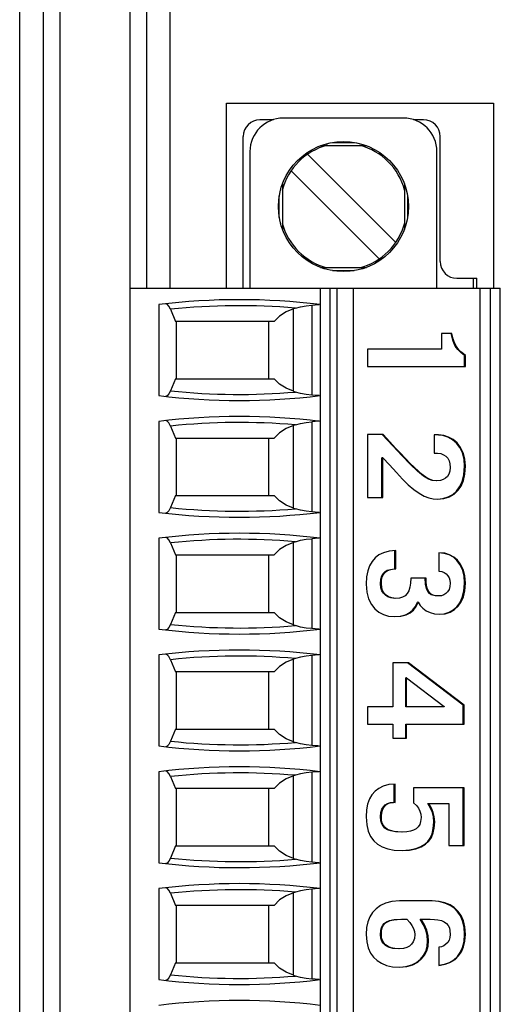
# Model space of a CAD drawing. Header units: millimetres. Extents: x 0 to 594, y 1 to 420.
# Tile 81 of 214: x 113 to 120, y 228 to 243. Entities that reach past the tile are written whole.
import ezdxf

# ---------------------------------------------------------------- set-up
doc = ezdxf.new("R2010")
doc.units = ezdxf.units.MM
doc.header["$LTSCALE"] = 32.67
for name, color, linetype in [('61757N-0_DXF_CONTINUOUS_LINE', 7, 'CONTINUOUS'), ('61758N-0_DXF_CONTINUOUS_LINE', 7, 'CONTINUOUS'), ('61852N-2_DXF_CONTINUOUS_LINE', 7, 'CONTINUOUS'), ('MC_1_5-9-GF-DXF_CONTINUOUS_LINE', 7, 'CONTINUOUS'), ('U5-PXC_18471DXF_CONTINUOUS_LINE', 7, 'CONTINUOUS')]:
    doc.layers.add(name, color=color, linetype=linetype)

msp = doc.modelspace()

# ---------------------------------------------------------------- linework, layer by layer
at = {"layer": '61757N-0_DXF_CONTINUOUS_LINE', "color": 9, "linetype": 'Continuous'}
msp.add_line((112.6419, 204.4187), (112.6419, 264.6187), dxfattribs=at)
at = {"layer": '61757N-0_DXF_CONTINUOUS_LINE', "color": 7, "linetype": 'Continuous'}
msp.add_line((112.9919, 264.6187), (112.9919, 204.4187), dxfattribs=at)
at = {"layer": '61758N-0_DXF_CONTINUOUS_LINE', "color": 7, "linetype": 'Continuous'}
for p, q in [((114.5419, 264.6187), (114.5419, 238.7437)), ((115.7419, 238.7437), (115.7419, 241.5187)), ((115.7419, 241.5187), (119.7419, 241.5187)), ((119.7419, 241.5187), (119.7419, 238.7437))]:
    msp.add_line(p, q, dxfattribs=at)
at = {"layer": '61758N-0_DXF_CONTINUOUS_LINE', "color": 9, "linetype": 'Continuous'}
msp.add_line((114.8919, 264.6187), (114.8919, 238.7437), dxfattribs=at)
at = {"layer": '61852N-2_DXF_CONTINUOUS_LINE', "color": 7, "linetype": 'Continuous'}
for p, q in [((113.2469, 203.7687), (113.2469, 265.2687)), ((114.2919, 265.2687), (114.2919, 238.7437))]:
    msp.add_line(p, q, dxfattribs=at)
at = {"layer": 'MC_1_5-9-GF-DXF_CONTINUOUS_LINE', "color": 7, "linetype": 'Continuous'}
for p, q in [((116.4432, 241.2687), (116.2419, 241.2687)), ((118.6919, 241.2687), (118.5406, 241.2687)), ((115.9919, 238.7437), (115.9919, 241.0187)), ((118.9419, 239.1437), (118.9419, 241.0187)), ((119.1919, 238.8937), (119.4919, 238.8937)), ((119.4919, 238.7437), (119.4919, 238.8937))]:
    msp.add_line(p, q, dxfattribs=at)
at = {"layer": 'MC_1_5-9-GF-DXF_CONTINUOUS_LINE', "color": 9, "linetype": 'Continuous'}
msp.add_line((119.4419, 238.7437), (119.4419, 238.8937), dxfattribs=at)
at = {"layer": 'MC_1_5-9-GF-DXF_CONTINUOUS_LINE', "color": 7, "linetype": 'Continuous'}
for centre, start, end in [((116.2419, 241.0187), 90, 180), ((118.6919, 241.0187), 0, 90), ((119.1919, 239.1437), 180, 270)]:
    msp.add_arc(centre, 0.25, start, end, dxfattribs=at)
at = {"layer": 'U5-PXC_18471DXF_CONTINUOUS_LINE', "color": 7, "linetype": 'Continuous'}
for p, q in [((118.3919, 241.2937), (116.5919, 241.2937)), ((116.0919, 240.7937), (116.0919, 238.7437)), ((117.1485, 240.8812), (117.8354, 240.8812)), ((118.8919, 238.7437), (118.8919, 240.7937)), ((116.9554, 240.7527), (118.2759, 239.4322)), ((118.0284, 239.1847), (116.7079, 240.5052)), ((116.5794, 240.3121), (116.5794, 239.6252)), ((118.4044, 240.3121), (118.4044, 239.6252)), ((117.1485, 239.0562), (117.8354, 239.0562)), ((114.2919, 238.7437), (114.2919, 222.8937)), ((114.2919, 238.7437), (119.8419, 238.7437)), ((117.1419, 238.7437), (117.1419, 222.8937)), ((117.6419, 222.8937), (117.6419, 238.7437)), ((119.5419, 222.8937), (119.5419, 238.7437)), ((119.8419, 222.8937), (119.8419, 238.7437)), ((114.724, 238.5005), (114.724, 237.1369)), ((114.9022, 238.4296), (114.9738, 238.2487)), ((116.774, 238.4474), (116.7419, 238.4371)), ((116.4553, 238.2487), (114.9738, 238.2487)), ((114.9919, 237.3887), (114.9919, 238.2487)), ((116.3669, 238.2487), (116.3669, 237.3887)), ((118.9593, 238.0649), (118.9593, 237.8343)), ((119.1178, 238.0649), (118.9593, 238.0649)), ((119.1335, 237.9536), (119.1049, 238.0649)), ((117.8516, 237.8343), (117.8516, 237.5725)), ((118.9593, 237.8343), (117.8516, 237.8343)), ((119.3076, 237.5725), (119.3076, 237.7366)), ((119.3205, 237.7366), (119.3076, 237.7366)), ((119.3205, 237.5725), (119.3205, 237.7366)), ((117.8516, 237.5725), (119.3205, 237.5725)), ((114.9738, 237.3887), (114.9022, 237.2077)), ((114.9738, 237.3887), (116.4553, 237.3887)), ((116.7419, 237.2003), (116.774, 237.1899)), ((114.724, 236.7505), (114.724, 235.3869)), ((114.9022, 236.6796), (114.9738, 236.4987)), ((116.774, 236.6974), (116.7419, 236.6871)), ((114.9738, 236.4987), (116.4553, 236.4987)), ((114.9919, 235.6387), (114.9919, 236.4987)), ((116.3669, 236.4987), (116.3669, 235.6387)), ((117.8516, 236.5527), (117.8516, 235.6075)), ((118.0863, 236.5527), (117.8516, 236.5527)), ((118.2313, 236.3817), (118.0734, 236.5527)), ((118.8489, 236.5465), (118.8489, 236.2723)), ((118.9171, 236.5465), (118.8489, 236.5465)), ((118.0674, 235.6075), (118.0674, 236.2058)), ((118.0803, 236.2058), (118.0674, 236.2058)), ((118.0803, 235.6075), (118.0803, 236.2058)), ((118.8489, 236.2723), (118.9011, 236.2723)), ((114.9738, 235.6387), (114.9022, 235.4577)), ((114.9738, 235.6387), (116.4553, 235.6387)), ((117.8516, 235.6075), (118.0803, 235.6075)), ((116.7419, 235.4503), (116.774, 235.4399)), ((114.724, 235.0005), (114.724, 233.6369)), ((114.9022, 234.9296), (114.9738, 234.7487)), ((116.774, 234.9474), (116.7419, 234.9371)), ((114.9738, 234.7487), (116.4553, 234.7487)), ((114.9919, 233.8887), (114.9919, 234.7487)), ((116.3669, 234.7487), (116.3669, 233.8887)), ((118.264, 234.5389), (118.264, 234.8131)), ((118.277, 234.5389), (118.277, 234.8131)), ((118.9232, 234.782), (118.9232, 234.5077)), ((118.7305, 234.4018), (118.5017, 234.4018)), ((118.6121, 234.0403), (118.5992, 234.0403)), ((114.9738, 233.8887), (114.9022, 233.7077)), ((114.9738, 233.8887), (116.4553, 233.8887)), ((116.7419, 233.7003), (116.774, 233.6899)), ((114.724, 233.2505), (114.724, 231.8869)), ((114.9022, 233.1796), (114.9738, 232.9987)), ((116.774, 233.1974), (116.7419, 233.1871)), ((118.2328, 233.1338), (118.2328, 232.4752)), ((118.4656, 233.1338), (118.2328, 233.1338)), ((119.2875, 232.498), (118.4527, 233.1338)), ((119.3004, 232.498), (118.4656, 233.1338)), ((116.4553, 232.9987), (114.9738, 232.9987)), ((114.9919, 232.1387), (114.9919, 232.9987)), ((116.3669, 232.9987), (116.3669, 232.1387)), ((118.4246, 232.4752), (118.4246, 232.9052)), ((118.4375, 232.9052), (118.4246, 232.9052)), ((118.4375, 232.9052), (119.0034, 232.4793)), ((118.4375, 232.4752), (118.4375, 232.9052)), ((117.8516, 232.4752), (117.8516, 232.2134)), ((118.2328, 232.4752), (117.8516, 232.4752)), ((119.0034, 232.4752), (118.4246, 232.4752)), ((119.0034, 232.4793), (119.0034, 232.4752)), ((119.2875, 232.2134), (119.2875, 232.498)), ((119.3004, 232.498), (119.2875, 232.498)), ((119.3004, 232.2134), (119.3004, 232.498)), ((117.8516, 232.2134), (118.2328, 232.2134)), ((118.2328, 232.2134), (118.2328, 232.0036)), ((118.4246, 232.0036), (118.4246, 232.2134)), ((118.4246, 232.2134), (119.3004, 232.2134)), ((118.4375, 232.0036), (118.4375, 232.2134)), ((114.9738, 232.1387), (114.9022, 231.9577)), ((114.9738, 232.1387), (116.4553, 232.1387)), ((116.7419, 231.9503), (116.774, 231.9399)), ((118.2328, 232.0036), (118.4375, 232.0036)), ((114.724, 231.5005), (114.724, 230.1369)), ((114.9022, 231.4296), (114.9738, 231.2487)), ((116.774, 231.4474), (116.7419, 231.4371)), ((116.4553, 231.2487), (114.9738, 231.2487)), ((114.9919, 230.3887), (114.9919, 231.2487)), ((116.3669, 231.2487), (116.3669, 230.3887)), ((118.254, 231.042), (118.254, 231.3163)), ((118.267, 231.042), (118.267, 231.3163)), ((118.5419, 231.2602), (118.5419, 231.0337)), ((119.3004, 231.2602), (118.5419, 231.2602)), ((119.2875, 230.3938), (119.2875, 231.2602)), ((119.3004, 230.3938), (119.3004, 231.2602)), ((118.2533, 231.0422), (118.267, 231.042)), ((118.7981, 230.9557), (118.7577, 231.0233)), ((118.7577, 231.0233), (119.0717, 231.0233)), ((119.0717, 231.0233), (119.0717, 230.3938)), ((114.9738, 230.3887), (114.9022, 230.2077)), ((114.9738, 230.3887), (116.4553, 230.3887)), ((119.0717, 230.3938), (119.3004, 230.3938)), ((116.7419, 230.2003), (116.774, 230.1899)), ((114.724, 229.7505), (114.724, 228.3869)), ((114.9022, 229.6796), (114.9738, 229.4987)), ((116.774, 229.6974), (116.7419, 229.6871)), ((118.8188, 229.5652), (118.3332, 229.5652)), ((116.4553, 229.4987), (114.9738, 229.4987)), ((114.9919, 228.6387), (114.9919, 229.4987)), ((116.3669, 229.4987), (116.3669, 228.6387)), ((118.3633, 229.291), (118.4436, 229.291)), ((118.693, 229.2078), (118.6413, 229.291)), ((118.6413, 229.291), (118.7887, 229.291)), ((118.9212, 228.8734), (118.9212, 228.5991)), ((114.9738, 228.6387), (114.9022, 228.4577)), ((114.9738, 228.6387), (116.4553, 228.6387)), ((116.7419, 228.4503), (116.774, 228.4399))]:
    msp.add_line(p, q, dxfattribs=at)
at = {"layer": 'U5-PXC_18471DXF_CONTINUOUS_LINE', "color": 9, "linetype": 'Continuous'}
for p, q in [((117.329, 240.93), (117.6548, 240.93)), ((116.5306, 239.8058), (116.5306, 240.1316)), ((118.4532, 240.1316), (118.4532, 239.8058)), ((117.6548, 239.0074), (117.329, 239.0074)), ((117.2919, 222.8937), (117.2919, 238.7437)), ((117.3919, 238.7437), (117.3919, 222.8937)), ((119.6919, 238.7437), (119.6919, 222.8937)), ((116.7419, 237.2003), (116.7419, 238.4371)), ((117.0169, 238.4926), (117.0169, 237.1448)), ((116.7419, 235.4503), (116.7419, 236.6871)), ((117.0169, 236.7426), (117.0169, 235.3948)), ((119.3205, 236.0791), (119.3076, 236.0791)), ((116.7419, 233.7003), (116.7419, 234.9371)), ((117.0169, 234.9926), (117.0169, 233.6448)), ((118.0603, 234.3166), (118.0473, 234.3166)), ((119.3205, 234.3249), (119.3076, 234.3249)), ((117.0169, 233.2426), (117.0169, 231.8948)), ((116.7419, 231.9503), (116.7419, 233.1871)), ((117.0169, 231.4926), (117.0169, 230.1448)), ((116.7419, 230.2003), (116.7419, 231.4371)), ((118.0603, 230.828), (118.0473, 230.828)), ((118.859, 230.7512), (118.846, 230.7512)), ((117.0169, 229.7426), (117.0169, 228.3948)), ((116.7419, 228.4503), (116.7419, 229.6871)), ((118.0603, 229.0624), (118.0473, 229.0624)), ((118.7666, 228.969), (118.7537, 228.969)), ((119.3205, 229.0624), (119.3076, 229.0624))]:
    msp.add_line(p, q, dxfattribs=at)
at = {"layer": 'U5-PXC_18471DXF_CONTINUOUS_LINE', "color": 7, "linetype": 'Continuous'}
for points in [[(114.9022, 238.4296), (114.8785, 238.4767), (114.8526, 238.5047), (114.8294, 238.5111)], [(116.7419, 238.4371), (116.6336, 238.392), (116.5361, 238.329), (116.4553, 238.2487)], [(116.774, 238.4474), (116.8501, 238.4682), (116.9313, 238.4834), (117.0169, 238.4926)], [(117.0169, 238.4926), (117.068, 238.4972), (117.107, 238.5011), (117.1302, 238.5014)], [(119.3205, 237.7366), (119.2656, 237.78), (119.2193, 237.8234), (119.1838, 237.8714), (119.1573, 237.9245), (119.136, 237.9869), (119.1178, 238.0649)], [(119.3076, 237.7366), (119.2503, 237.7819), (119.2039, 237.8262), (119.1665, 237.8789), (119.1335, 237.9536)], [(116.7419, 237.2003), (116.6332, 237.2456), (116.5358, 237.3086), (116.4553, 237.3887)], [(114.9022, 237.2077), (114.8785, 237.1607), (114.8527, 237.1327), (114.8294, 237.1262)], [(117.0169, 237.1448), (116.9313, 237.1539), (116.8501, 237.1691), (116.774, 237.1899)], [(117.1302, 237.136), (117.107, 237.1363), (117.068, 237.1402), (117.0169, 237.1448)], [(114.9022, 236.6796), (114.8785, 236.7267), (114.8526, 236.7547), (114.8294, 236.7611)], [(116.7419, 236.6871), (116.6336, 236.642), (116.5361, 236.579), (116.4553, 236.4987)], [(116.774, 236.6974), (116.8501, 236.7182), (116.9313, 236.7334), (117.0169, 236.7426)], [(117.1302, 236.7514), (117.1069, 236.7511), (117.0678, 236.7471), (117.0169, 236.7426)], [(118.8931, 235.8588), (118.8323, 235.8652), (118.7791, 235.8836), (118.7252, 235.9142), (118.6724, 235.9532), (118.6155, 236.0019), (118.5502, 236.0632), (118.4922, 236.1208), (118.4213, 236.1936), (118.3445, 236.2744), (118.2732, 236.3506), (118.1881, 236.4423), (118.0863, 236.5527)], [(119.3076, 236.0791), (119.2984, 236.1861), (119.2731, 236.2785), (119.2344, 236.3574), (119.1844, 236.4233), (119.1245, 236.4759), (119.0565, 236.5146), (118.9824, 236.5384), (118.917, 236.5452)], [(119.3205, 236.0791), (119.3115, 236.1848), (119.2861, 236.2782), (119.2462, 236.3593), (119.1942, 236.4266), (119.134, 236.4783), (119.0661, 236.516), (118.9935, 236.5388), (118.9171, 236.5465)], [(118.8801, 235.8588), (118.8222, 235.8645), (118.7649, 235.8841), (118.6924, 235.928), (118.5996, 236.0046), (118.4924, 236.1076), (118.3708, 236.2329), (118.2313, 236.3817)], [(118.0803, 236.2058), (118.1842, 236.0975), (118.2848, 235.9854), (118.3775, 235.885), (118.4632, 235.8002), (118.5454, 235.7294), (118.6241, 235.6733), (118.6991, 235.632), (118.7695, 235.6047), (118.8356, 235.5894), (118.8991, 235.5846)], [(118.9011, 236.2723), (118.9503, 236.2667), (118.9923, 236.2512), (119.0265, 236.2277), (119.0537, 236.1968), (119.0738, 236.1594), (119.0869, 236.1138), (119.0917, 236.0583)], [(119.0917, 236.0583), (119.0865, 236.0036), (119.0722, 235.9594), (119.0506, 235.9245), (119.0223, 235.8971), (118.9875, 235.8769), (118.9446, 235.8637), (118.8931, 235.8588)], [(118.899, 235.5858), (118.9834, 235.5938), (119.0628, 235.6181), (119.1291, 235.6549), (119.1852, 235.7041), (119.2325, 235.7672), (119.2706, 235.8476), (119.2972, 235.9498), (119.3076, 236.0791)], [(118.8991, 235.5846), (118.9984, 235.5942), (119.0804, 235.6201), (119.1507, 235.6612), (119.2074, 235.7144), (119.2537, 235.7816), (119.2885, 235.8621), (119.3119, 235.9604), (119.3205, 236.0791)], [(116.7419, 235.4503), (116.6332, 235.4956), (116.5358, 235.5586), (116.4553, 235.6387)], [(114.9022, 235.4577), (114.8785, 235.4107), (114.8527, 235.3827), (114.8294, 235.3762)], [(117.0169, 235.3948), (116.9313, 235.4039), (116.8501, 235.4191), (116.774, 235.4399)], [(117.1302, 235.386), (117.107, 235.3863), (117.068, 235.3902), (117.0169, 235.3948)], [(114.9022, 234.9296), (114.8785, 234.9767), (114.8526, 235.0047), (114.8294, 235.0111)], [(116.7419, 234.9371), (116.6336, 234.892), (116.5361, 234.829), (116.4553, 234.7487)], [(116.774, 234.9474), (116.8501, 234.9682), (116.9313, 234.9834), (117.0169, 234.9926)], [(117.1302, 235.0014), (117.1069, 235.0011), (117.0678, 234.9971), (117.0169, 234.9926)], [(118.277, 234.8131), (118.1756, 234.8048), (118.0928, 234.7824), (118.0232, 234.7481), (117.9671, 234.7044), (117.9208, 234.6506), (117.8844, 234.5878), (117.8557, 234.5095), (117.8383, 234.4222), (117.8315, 234.3124)], [(119.3076, 234.3249), (119.2982, 234.4372), (119.2735, 234.5306), (119.2373, 234.6063), (119.1921, 234.6666), (119.1384, 234.7139), (119.0754, 234.7493), (119.0007, 234.7727), (118.923, 234.7807)], [(119.3205, 234.3249), (119.3112, 234.4371), (119.2857, 234.5325), (119.2481, 234.6098), (119.2006, 234.6713), (119.1459, 234.7177), (119.0818, 234.7521), (119.0108, 234.7733), (118.9232, 234.782)], [(118.0473, 234.3166), (118.0529, 234.3857), (118.0672, 234.4351), (118.0874, 234.4707), (118.1135, 234.4976), (118.1483, 234.5184), (118.1967, 234.5332), (118.264, 234.5389)], [(118.0603, 234.3166), (118.0638, 234.3729), (118.0743, 234.4194), (118.0918, 234.458), (118.116, 234.4884), (118.146, 234.5108), (118.1826, 234.5265), (118.2247, 234.5356), (118.277, 234.5389)], [(118.9232, 234.5077), (118.9646, 234.5015), (119.0016, 234.4869), (119.0328, 234.4652), (119.0578, 234.4376), (119.0761, 234.4053), (119.0876, 234.3685), (119.0917, 234.327)], [(117.8315, 234.3124), (117.8416, 234.1929), (117.8693, 234.0908), (117.9104, 234.0077), (117.9621, 233.9418), (118.0215, 233.8921), (118.0912, 233.8553), (118.1683, 233.8329), (118.2629, 233.8242)], [(118.262, 234.0985), (118.2043, 234.1045), (118.1574, 234.1204), (118.12, 234.144), (118.0904, 234.1743), (118.068, 234.2119), (118.053, 234.2583), (118.0473, 234.3166)], [(118.275, 234.0985), (118.2168, 234.1046), (118.1682, 234.1215), (118.1298, 234.1465), (118.1001, 234.1786), (118.0788, 234.2166), (118.0653, 234.2618), (118.0603, 234.3166)], [(118.5017, 234.4018), (118.498, 234.3281), (118.4881, 234.2657), (118.4711, 234.2124), (118.4463, 234.1691), (118.4153, 234.1378), (118.3766, 234.1157), (118.3318, 234.1031), (118.275, 234.0985)], [(118.9042, 234.1338), (118.8485, 234.1391), (118.8086, 234.153), (118.7792, 234.1736), (118.7556, 234.2028), (118.7363, 234.2459), (118.7227, 234.3095), (118.7176, 234.4018)], [(118.9171, 234.1338), (118.8712, 234.1372), (118.8355, 234.1468), (118.8047, 234.1633), (118.7808, 234.1857), (118.7613, 234.2159), (118.7474, 234.2516), (118.7373, 234.2979), (118.7323, 234.3444), (118.7305, 234.4018)], [(119.0917, 234.327), (119.0868, 234.2745), (119.0734, 234.2312), (119.0532, 234.1968), (119.0272, 234.17), (118.9963, 234.1506), (118.96, 234.1383), (118.9171, 234.1338)], [(118.9271, 233.8608), (119.0026, 233.868), (119.076, 233.8907), (119.1381, 233.9255), (119.1913, 233.9724), (119.2363, 234.0328), (119.2727, 234.1094), (119.2979, 234.2057), (119.3076, 234.3249)], [(118.9272, 233.8595), (119.017, 233.8683), (119.0923, 233.8922), (119.158, 233.9306), (119.2116, 233.9807), (119.2559, 234.0441), (119.2894, 234.1201), (119.3121, 234.2132), (119.3205, 234.3249)], [(118.2629, 233.8252), (118.3456, 233.8318), (118.4204, 233.8521), (118.479, 233.8821), (118.5264, 233.9215), (118.5661, 233.9725), (118.5992, 234.0403)], [(118.2629, 233.8242), (118.353, 233.8309), (118.4302, 233.8508), (118.4922, 233.8823), (118.5408, 233.923), (118.5801, 233.9742), (118.6121, 234.0403)], [(118.6121, 234.0403), (118.6413, 233.9929), (118.6806, 233.9502), (118.7301, 233.9135), (118.7895, 233.8847), (118.8566, 233.866), (118.9272, 233.8595)], [(116.7419, 233.7003), (116.6332, 233.7456), (116.5358, 233.8086), (116.4553, 233.8887)], [(114.9022, 233.7077), (114.8785, 233.6607), (114.8527, 233.6327), (114.8294, 233.6262)], [(117.0169, 233.6448), (116.9313, 233.6539), (116.8501, 233.6691), (116.774, 233.6899)], [(117.1302, 233.636), (117.107, 233.6363), (117.068, 233.6402), (117.0169, 233.6448)], [(114.9022, 233.1796), (114.8785, 233.2267), (114.8526, 233.2547), (114.8294, 233.2611)], [(117.0169, 233.2426), (116.9313, 233.2334), (116.8501, 233.2182), (116.774, 233.1974)], [(117.1302, 233.2514), (117.1069, 233.2511), (117.0678, 233.2471), (117.0169, 233.2426)], [(116.7419, 233.1871), (116.6336, 233.142), (116.5361, 233.079), (116.4553, 232.9987)], [(116.7419, 231.9503), (116.6332, 231.9956), (116.5358, 232.0586), (116.4553, 232.1387)], [(114.9022, 231.9577), (114.8785, 231.9107), (114.8527, 231.8827), (114.8294, 231.8762)], [(117.0169, 231.8948), (116.9313, 231.9039), (116.8501, 231.9191), (116.774, 231.9399)], [(117.1302, 231.886), (117.107, 231.8863), (117.068, 231.8902), (117.0169, 231.8948)], [(114.9022, 231.4296), (114.8785, 231.4767), (114.8526, 231.5047), (114.8294, 231.5111)], [(117.0169, 231.4926), (116.9313, 231.4834), (116.8501, 231.4682), (116.774, 231.4474)], [(117.1302, 231.5014), (117.1069, 231.5011), (117.0678, 231.4971), (117.0169, 231.4926)], [(116.7419, 231.4371), (116.6336, 231.392), (116.5361, 231.329), (116.4553, 231.2487)], [(118.267, 231.3163), (118.17, 231.3079), (118.088, 231.2852), (118.0199, 231.2511), (117.9648, 231.2081), (117.9185, 231.1542), (117.8832, 231.0931), (117.8546, 231.0146), (117.8383, 230.9322), (117.8315, 230.8239)], [(118.0473, 230.828), (118.0534, 230.8917), (118.0687, 230.94), (118.0906, 230.9767), (118.1185, 231.0047), (118.1531, 231.0255), (118.197, 231.0387), (118.2404, 231.0421)], [(118.0603, 230.828), (118.0657, 230.8887), (118.0812, 230.9389), (118.1046, 230.978), (118.1349, 231.0073), (118.171, 231.0275), (118.2142, 231.0394), (118.2533, 231.0422)], [(118.5419, 231.0337), (118.584, 230.9953), (118.6154, 230.9536), (118.637, 230.9098), (118.6499, 230.8633), (118.6543, 230.8135)], [(118.859, 230.7512), (118.8535, 230.8243), (118.8375, 230.8917), (118.8106, 230.9567), (118.7707, 231.0233)], [(118.846, 230.7512), (118.8405, 230.8246), (118.8249, 230.8908), (118.7981, 230.9557)], [(117.8315, 230.8239), (117.8401, 230.7038), (117.8624, 230.6104), (117.899, 230.5294), (117.9455, 230.4662), (118.0038, 230.4148), (118.0729, 230.3751), (118.1572, 230.3454), (118.253, 230.3276), (118.3693, 230.3211)], [(118.3624, 230.5953), (118.2703, 230.6), (118.2008, 230.6129), (118.1497, 230.6325), (118.1129, 230.6567), (118.0862, 230.6852), (118.0663, 230.7202), (118.0527, 230.7658), (118.0473, 230.828)], [(118.3753, 230.5953), (118.3077, 230.5977), (118.2499, 230.6048), (118.197, 230.6181), (118.1534, 230.6375), (118.1186, 230.6631), (118.0927, 230.6945), (118.0742, 230.7335), (118.0641, 230.7746), (118.0603, 230.828)], [(118.3693, 230.3219), (118.4803, 230.3286), (118.5775, 230.3486), (118.6524, 230.378), (118.71, 230.4142), (118.7552, 230.4568), (118.7911, 230.5075), (118.819, 230.5694), (118.8383, 230.6479), (118.846, 230.7512)], [(118.3693, 230.3211), (118.4808, 230.327), (118.5766, 230.3447), (118.6574, 230.374), (118.7226, 230.4139), (118.7725, 230.462), (118.8093, 230.5172), (118.8371, 230.5853), (118.8527, 230.657), (118.859, 230.7512)], [(118.6543, 230.8135), (118.6488, 230.7553), (118.6344, 230.7105), (118.6115, 230.6741), (118.5817, 230.6459), (118.5426, 230.6235), (118.4952, 230.6077), (118.4399, 230.5985), (118.3753, 230.5953)], [(116.7419, 230.2003), (116.6332, 230.2456), (116.5358, 230.3086), (116.4553, 230.3887)], [(114.9022, 230.2077), (114.8785, 230.1607), (114.8527, 230.1327), (114.8294, 230.1262)], [(117.0169, 230.1448), (116.9313, 230.1539), (116.8501, 230.1691), (116.774, 230.1899)], [(117.1302, 230.136), (117.107, 230.1363), (117.068, 230.1402), (117.0169, 230.1448)], [(114.9022, 229.6796), (114.8785, 229.7267), (114.8526, 229.7547), (114.8294, 229.7611)], [(117.0169, 229.7426), (116.9313, 229.7334), (116.8501, 229.7182), (116.774, 229.6974)], [(117.1302, 229.7514), (117.1069, 229.7511), (117.0678, 229.7471), (117.0169, 229.7426)], [(116.7419, 229.6871), (116.6336, 229.642), (116.5361, 229.579), (116.4553, 229.4987)], [(118.3332, 229.5652), (118.2188, 229.5562), (118.1245, 229.5323), (118.0451, 229.4954), (117.9805, 229.4485), (117.9285, 229.3923), (117.8883, 229.328), (117.8575, 229.251), (117.8387, 229.1665), (117.8315, 229.0624)], [(119.3076, 229.0624), (119.2992, 229.1737), (119.2773, 229.2643), (119.2449, 229.3393), (119.203, 229.402), (119.1515, 229.4546), (119.0891, 229.4983), (119.0132, 229.5327), (118.9204, 229.5562), (118.8187, 229.5642)], [(119.3205, 229.0624), (119.3119, 229.1752), (119.2892, 229.2676), (119.2532, 229.3474), (119.2078, 229.4116), (119.1529, 229.4641), (119.0889, 229.5055), (119.0118, 229.5375), (118.9246, 229.5576), (118.8188, 229.5652)], [(118.0473, 229.0624), (118.0516, 229.1221), (118.0632, 229.1672), (118.0807, 229.2015), (118.1044, 229.2289), (118.1372, 229.2521), (118.1844, 229.2716), (118.2527, 229.2856), (118.3503, 229.291)], [(118.0603, 229.0624), (118.0639, 229.1181), (118.0744, 229.1624), (118.0926, 229.1999), (118.1178, 229.2293), (118.1528, 229.2535), (118.1922, 229.27), (118.2446, 229.2825), (118.2967, 229.2886), (118.3633, 229.291)], [(118.4436, 229.291), (118.4843, 229.2428), (118.5182, 229.1959), (118.5429, 229.1498), (118.5574, 229.1053), (118.562, 229.0624)], [(118.7666, 228.969), (118.7603, 229.0468), (118.7405, 229.1266), (118.7058, 229.2081), (118.6543, 229.291)], [(118.7887, 229.291), (118.8553, 229.2886), (118.9081, 229.2824), (118.9616, 229.2694), (119.0021, 229.252), (119.0367, 229.227), (119.0612, 229.1971), (119.0786, 229.1596), (119.0883, 229.1165), (119.0917, 229.0624)], [(118.7537, 228.969), (118.7473, 229.0468), (118.7276, 229.1263), (118.693, 229.2078)], [(117.8315, 229.0624), (117.84, 228.95), (117.8619, 228.8608), (117.8973, 228.7826), (117.9418, 228.7209), (117.9964, 228.6701), (118.061, 228.6299), (118.1387, 228.599), (118.2289, 228.5794), (118.3372, 228.5721)], [(118.3142, 228.8464), (118.23, 228.8536), (118.1681, 228.8717), (118.1235, 228.8967), (118.0912, 228.9269), (118.0681, 228.9628), (118.0531, 229.0066), (118.0473, 229.0624)], [(118.3272, 228.8464), (118.2626, 228.8505), (118.2071, 228.8623), (118.1613, 228.8811), (118.1233, 228.9073), (118.0958, 228.9378), (118.0762, 228.9737), (118.0646, 229.0137), (118.0603, 229.0624)], [(118.562, 229.0624), (118.5558, 229.0027), (118.5389, 228.9543), (118.5138, 228.9166), (118.4804, 228.8868), (118.4397, 228.8654), (118.3893, 228.8514), (118.3272, 228.8464)], [(118.3371, 228.5733), (118.4275, 228.5815), (118.5159, 228.6069), (118.5885, 228.6442), (118.6464, 228.6909), (118.6914, 228.7456), (118.7246, 228.8088), (118.7459, 228.8822), (118.7537, 228.969)], [(118.3372, 228.5721), (118.441, 228.5816), (118.5313, 228.6078), (118.6053, 228.6468), (118.6638, 228.6953), (118.7077, 228.7508), (118.7399, 228.8149), (118.7593, 228.8847), (118.7666, 228.969)], [(118.9208, 228.6013), (119.0037, 228.6153), (119.0815, 228.6442), (119.1456, 228.6836), (119.1987, 228.733), (119.2422, 228.7933), (119.2761, 228.8663), (119.2989, 228.9549), (119.3076, 229.0624)], [(119.0917, 229.0624), (119.0873, 229.0194), (119.0742, 228.9791), (119.0535, 228.9437), (119.0265, 228.9148), (118.9949, 228.8932), (118.9597, 228.8793), (118.9212, 228.8734)], [(118.9212, 228.5991), (119.0174, 228.6155), (119.0973, 228.6456), (119.1641, 228.6879), (119.2179, 228.7403), (119.2604, 228.8025), (119.2922, 228.8754), (119.3128, 228.9609), (119.3205, 229.0624)], [(116.7419, 228.4503), (116.6332, 228.4956), (116.5358, 228.5586), (116.4553, 228.6387)], [(114.9022, 228.4577), (114.8785, 228.4107), (114.8527, 228.3827), (114.8294, 228.3762)], [(117.0169, 228.3948), (116.9313, 228.4039), (116.8501, 228.4191), (116.774, 228.4399)], [(117.1302, 228.386), (117.107, 228.3863), (117.068, 228.3902), (117.0169, 228.3948)]]:
    msp.add_lwpolyline(points, dxfattribs=at)
msp.add_circle((117.4919, 239.9687), 0.975, dxfattribs=at)
for centre, radius, start, end in [((116.5919, 240.7937), 0.5, 90, 180), ((118.3919, 240.7937), 0.5, 0, 90), ((117.4919, 239.9687), 0.95, 104.76816, 165.23172), ((117.4919, 239.9687), 0.95, 15.10594, 74.89433), ((117.4919, 239.9687), 0.95, 195.10594, 254.89433), ((117.4919, 239.9687), 0.95, 284.76816, 345.23172), ((115.9319, 228.5737), 10, 83.05018, 96.93798), ((115.9319, 247.0637), 10, 263.06202, 276.94982), ((115.9319, 226.8237), 10, 83.05018, 96.93798), ((115.9319, 245.3137), 10, 263.06202, 276.94982), ((115.9319, 225.0737), 10, 83.05018, 96.93798), ((115.9319, 243.5637), 10, 263.06202, 276.94982), ((115.9319, 223.3237), 10, 83.05018, 96.93798), ((115.9319, 241.8137), 10, 263.06202, 276.94982), ((115.9319, 221.5737), 10, 83.05018, 96.93798), ((115.9319, 240.0637), 10, 263.06202, 276.94982), ((115.9319, 219.8237), 10, 83.05018, 96.93798), ((115.9319, 238.3137), 10, 263.06202, 276.94982), ((115.9319, 218.0737), 10, 83.05018, 96.93798)]:
    msp.add_arc(centre, radius, start, end, dxfattribs=at)
at = {"layer": 'U5-PXC_18471DXF_CONTINUOUS_LINE', "color": 9, "linetype": 'Continuous'}
for centre, start, end in [((115.9319, 228.5737), 85.12552, 95.96473), ((115.9319, 247.0637), 264.03527, 274.87448), ((115.9319, 226.8237), 85.12552, 95.96473), ((115.9319, 245.3137), 264.03527, 274.87448), ((115.9319, 225.0737), 85.12552, 95.96473), ((115.9319, 243.5637), 264.03527, 274.87448), ((115.9319, 223.3237), 85.12552, 95.96473), ((115.9319, 241.8137), 264.03527, 274.87448), ((115.9319, 221.5737), 85.12552, 95.96473), ((115.9319, 240.0637), 264.03527, 274.87448), ((115.9319, 219.8237), 85.12552, 95.96473), ((115.9319, 238.3137), 264.03527, 274.87448)]:
    msp.add_arc(centre, 9.9096, start, end, dxfattribs=at)

doc.saveas('drawing.dxf')
